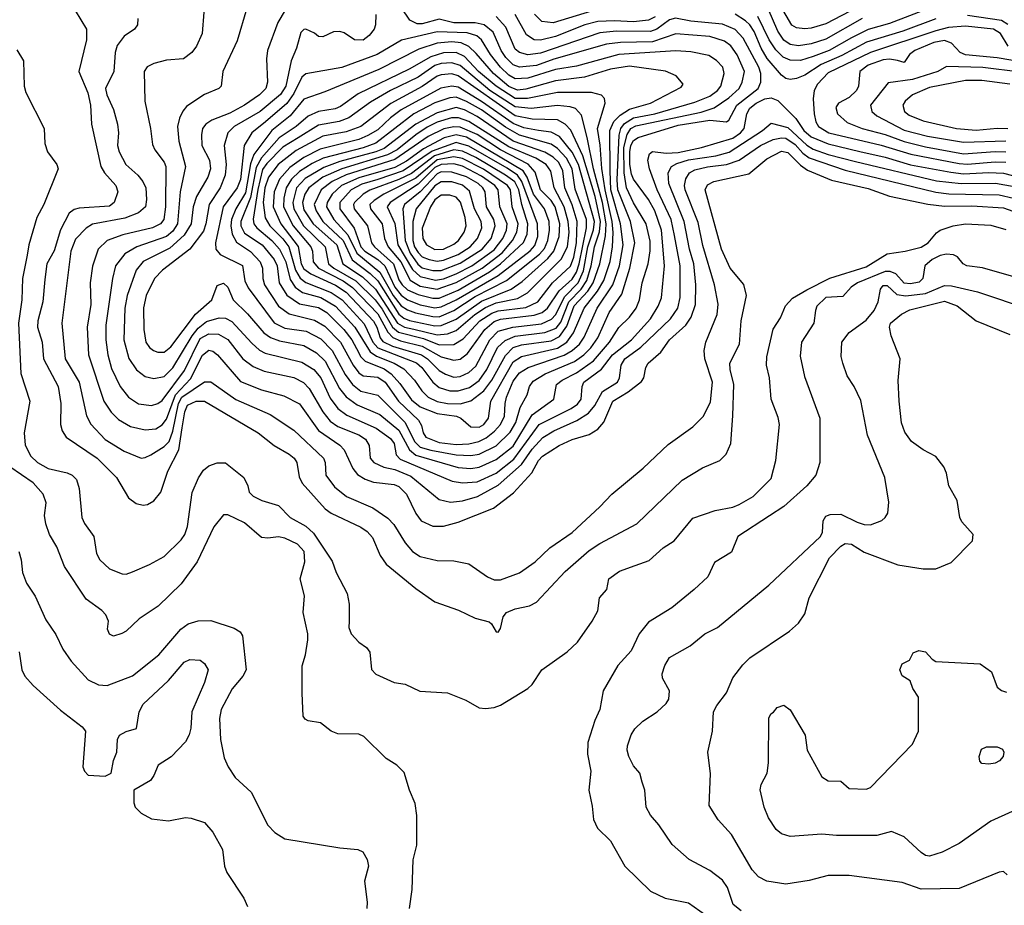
# Model space of a CAD drawing. Extents: x 997028 to 1115134, y 536408 to 618974.
# Tile 192 of 256: x 1043021 to 1047679, y 561451 to 565640. Entities that reach past the tile are written whole.
import ezdxf

# ---------------------------------------------------------------- set-up
doc = ezdxf.new("R2010")
doc.units = 0

msp = doc.modelspace()

# ---------------------------------------------------------------- linework, layer by layer
at = {"layer": '0CON10XD'}
for points in [[(1047025, 565720.2), (1046835, 565620), (1046765, 565599.3), (1046735, 565596.7), (1046695, 565601.8), (1046674, 565614), (1046604.6, 565734.6)], [(1043283.7, 565683.7), (1043337.5, 565595), (1043336.4, 565545), (1043300.6, 565395), (1043343.6, 565293.6), (1043356.5, 565235), (1043360.7, 565145), (1043405.2, 564945.2), (1043421.5, 564915), (1043475.4, 564855), (1043485.5, 564825), (1043468.2, 564775), (1043445, 564758.2), (1043302, 564748), (1043278.6, 564741.4), (1043255.2, 564724.8), (1043214.3, 564645.7), (1043183.8, 564546.2), (1043149.3, 564485), (1043139.4, 564410.6), (1043129.8, 564305), (1043106.6, 564215), (1043104.7, 564185), (1043126.9, 564115), (1043133.2, 564035), (1043202.8, 563905), (1043216.1, 563825), (1043214.4, 563725), (1043221.9, 563695), (1043240, 563665), (1043386.8, 563565), (1043479.5, 563475), (1043535, 563378.8), (1043571.7, 563351.7), (1043605, 563343.3), (1043625, 563346.7), (1043656, 563364), (1043688.9, 563405), (1043722.3, 563505), (1043774.3, 563605.7), (1043789.8, 563709.8), (1043802.1, 563785), (1043815, 563816), (1043855, 563836), (1043895, 563835.8), (1044149.5, 563685), (1044225.2, 563625.2), (1044295.5, 563585), (1044319.2, 563565), (1044331.8, 563545), (1044343.2, 563476.8), (1044357.5, 563447.5), (1044465.8, 563325.8), (1044494.3, 563305), (1044635, 563239.7), (1044665, 563218.9), (1044690.1, 563190.1), (1044726.4, 563105), (1044754.4, 563065), (1044895, 562948.5), (1044985, 562885.8), (1045097, 562847), (1045175, 562809.4), (1045241.2, 562791.2), (1045252.3, 562782.3), (1045274.1, 562744.1), (1045285, 562743.3), (1045295, 562760), (1045307.5, 562815), (1045324, 562835), (1045365, 562852.9), (1045432.5, 562867.5), (1045465.4, 562884.6), (1045600.5, 563029.5), (1045715, 563128.7), (1045765, 563162), (1045940, 563255), (1046155, 563461.2), (1046250.3, 563519.7), (1046332.5, 563555), (1046362.5, 563585), (1046384.4, 563635.6), (1046393.6, 563766.4), (1046399.3, 563915), (1046382.4, 563985), (1046380.9, 564015), (1046426.2, 564105), (1046434.3, 564215), (1046458.2, 564335), (1046447.1, 564387.1), (1046381.6, 564465), (1046340, 564555), (1046263.1, 564835), (1046275, 564858.5), (1046304.3, 564875), (1046469.9, 564910.1), (1046555, 564981.4), (1046625, 565017.7), (1046655, 565011.1), (1046715, 564951.5), (1046748, 564928), (1046861.3, 564881.3), (1047035, 564841.6), (1047135.9, 564805.9), (1047316.7, 564766.7), (1047395, 564757.8), (1047525, 564760.2), (1047675, 564749.8), (1047767.5, 564717.5)], [(1044095.5, 565695), (1044049.5, 565540.5), (1043982, 565395), (1043973.8, 565325), (1043963.3, 565315), (1043895, 565286.2), (1043839.7, 565250.3), (1043810.3, 565229.7), (1043792.1, 565207.9), (1043776.2, 565173.8), (1043767.7, 565135), (1043773.8, 565065), (1043805.9, 564945), (1043780, 564825), (1043767.3, 564675), (1043745, 564639.6), (1043715, 564614.8), (1043574.5, 564565), (1043518.3, 564531.7), (1043474.4, 564475.6), (1043460.5, 564415), (1043428.8, 564195), (1043428.5, 564125), (1043437, 564055), (1043455, 563989.4), (1043496.7, 563905), (1043535, 563854.6), (1043583.5, 563823.5), (1043645, 563814.7), (1043675, 563823.6), (1043695, 563838.1), (1043799.8, 563980.2), (1043875, 564131.4), (1043915, 564153.7), (1043961.8, 564151.8), (1044005, 564127.4), (1044076, 564036), (1044125, 563998.8), (1044177.9, 563977.9), (1044317.1, 563947.1), (1044363.9, 563923.9), (1044389.8, 563895), (1044454.4, 563784.4), (1044490.2, 563740.2), (1044525, 563715.2), (1044625.4, 563675.4), (1044655.9, 563655), (1044673.5, 563625), (1044678.8, 563565), (1044696.7, 563545), (1044742.8, 563522.8), (1044795, 563511.6), (1044870.5, 563480.5), (1045005, 563370.9), (1045058.2, 563358.2)], [(1044276.5, 565685), (1044242.6, 565627.4), (1044193.4, 565495), (1044188.8, 565455), (1044193.5, 565345), (1044185.3, 565315), (1044155, 565284.3), (1044085, 565236.1), (1044015, 565197.7), (1043930.5, 565165), (1043901.2, 565145), (1043886.1, 565125), (1043880.3, 565095), (1043882.1, 565045), (1043918.1, 564975), (1043923.6, 564935), (1043910.4, 564895), (1043857.2, 564802.8), (1043840.9, 564755), (1043832.5, 564675), (1043798.6, 564621.4), (1043730.4, 564559.6), (1043604.6, 564495.4), (1043571.2, 564455), (1043529, 564335), (1043517.6, 564275), (1043513.1, 564125), (1043537, 564037), (1043574.1, 563984.1), (1043615, 563952.7), (1043655, 563942.2), (1043705, 563952.1), (1043745, 563992.7), (1043836.2, 564143.8), (1043865, 564180.8), (1043905, 564211.6), (1043965, 564229), (1043995, 564228.5), (1044025, 564212.7), (1044119.1, 564109.1), (1044155, 564076.7), (1044182.5, 564062.5), (1044355, 564020), (1044412.8, 563985), (1044445, 563945.9), (1044489.9, 563849.9), (1044525, 563801), (1044568.5, 563768.5), (1044706.9, 563706.9), (1044775, 563658.4), (1044792.3, 563635), (1044801.9, 563581.9), (1044820.7, 563560.7), (1045066.7, 563456.7), (1045115, 563448.8)], [(1045155, 563517.1), (1045195, 563522.9), (1045275, 563558.7), (1045355, 563622.1), (1045445, 563771), (1045547.5, 563845), (1045560.4, 563915), (1045586.9, 563935), (1045655, 563969.4), (1045735, 564025.9), (1045811.4, 564115), (1045855, 564183.9), (1045905, 564232), (1045937.6, 564275), (1045953.3, 564315), (1045965.8, 564395), (1045994.4, 564485.6), (1046003.2, 564546.8), (1046002.6, 564592.6), (1045984.4, 564675), (1045925, 564774.1), (1045891.6, 564845), (1045880.2, 564915), (1045879.4, 565035), (1045893.8, 565096.2), (1045911.1, 565125), (1045935, 565137.5), (1046245, 565203), (1046306.6, 565223.4), (1046375, 565270.6), (1046423.6, 565315), (1046439.1, 565345), (1046449.1, 565395), (1046415, 565473.1), (1046385, 565515.8), (1046355, 565538), (1046285, 565560.4), (1046125, 565573.3), (1046014.1, 565535.9), (1045862.5, 565532.5), (1045796.1, 565523.9), (1045547.2, 565452.8), (1045465, 565422.8), (1045384.6, 565414.6), (1045355, 565426.2), (1045321, 565461), (1045298.4, 565495), (1045260.2, 565580.2), (1045218.4, 565615), (1045175, 565625.6), (1045075, 565624.9), (1045005, 565641.8), (1044925, 565619.6), (1044900.4, 565620.4), (1044867.1, 565637.1), (1044826.4, 565696.4)], [(1047325, 565694.5), (1047135, 565621.2), (1047035, 565593.9), (1046955.3, 565554.7), (1046850.3, 565495), (1046775, 565465.2), (1046715, 565447.7), (1046665, 565447.8), (1046632.5, 565462.5), (1046597, 565497), (1046566.1, 565545), (1046513.2, 565655)], [(1047006.8, 565645), (1046835, 565547.7), (1046765, 565525.5), (1046705, 565516.7), (1046665, 565522.8), (1046635, 565543), (1046607.6, 565585), (1046560.7, 565690.7)], [(1043579.2, 565645), (1043578, 565615), (1043564, 565595), (1043515, 565562.5), (1043481.4, 565518.6), (1043472.1, 565485), (1043466.4, 565395), (1043426.1, 565315), (1043432.5, 565285), (1043464.2, 565215), (1043482.7, 565145), (1043488.2, 565105), (1043483.4, 565045), (1043491.8, 565015), (1043522.5, 564955), (1043579.6, 564905), (1043604, 564874), (1043616.8, 564845), (1043621.1, 564788.9), (1043615.3, 564755), (1043583.1, 564726.9), (1043518.2, 564701.8), (1043365, 564672.7), (1043335.9, 564654.1), (1043285, 564601.2), (1043263.3, 564545), (1043219.4, 564205), (1043235.8, 564035), (1043301.7, 563925), (1043336.6, 563766.6), (1043356.8, 563726.8), (1043425, 563654), (1043515, 563598.4), (1043595, 563566.2), (1043615, 563568.2), (1043641.4, 563581.4), (1043705, 563620.9), (1043727.7, 563645), (1043745, 563692.7), (1043772.4, 563825), (1043787.2, 563855), (1043895, 563926.5), (1043925, 563927.3), (1044043.9, 563843.9), (1044205, 563771.9), (1044317.8, 563697.8), (1044457.3, 563565), (1044466, 563545), (1044469.3, 563485), (1044510.4, 563430.4), (1044566.5, 563385), (1044691.3, 563331.3), (1044761.8, 563281.8), (1044791.3, 563251.3), (1044843.8, 563165), (1044878.5, 563125), (1044915, 563100.8), (1044995, 563081.2), (1045075, 563080), (1045145, 563065.7), (1045234, 563005), (1045265, 562990.9), (1045295, 562990.9), (1045385, 563022.7), (1045458.6, 563075), (1045528.8, 563141.2), (1045635, 563214.4), (1045765.6, 563335), (1045821.4, 563395), (1045970.8, 563519.2), (1046088.9, 563631.1), (1046205, 563714.4), (1046255.6, 563765), (1046288.4, 563831.6), (1046297.4, 563925), (1046262.5, 564035), (1046259.2, 564075), (1046267.1, 564115), (1046320.4, 564245), (1046324.6, 564295), (1046307.9, 564385), (1046252.1, 564572.1), (1046229.8, 564679.8), (1046168.4, 564835), (1046165.6, 564855), (1046172.4, 564887.6), (1046189.7, 564915), (1046215, 564929), (1046275, 564944.3), (1046365, 564955.1), (1046424.6, 564975.4), (1046525.3, 565045), (1046585, 565072.5), (1046625, 565081.5), (1046645, 565079.7), (1046689.8, 565049.8), (1046725, 565008.8), (1046755, 564986.7), (1046925, 564927.7), (1047355, 564824), (1047416.7, 564816.7), (1047655, 564811.4), (1047925, 564748.4)], [(1043891.5, 565675), (1043883.8, 565575), (1043856.8, 565515), (1043835, 565484.5), (1043795, 565455.4), (1043715, 565448.5), (1043655, 565433.1), (1043623.6, 565416.4), (1043609.2, 565395), (1043613.1, 565255), (1043640, 565125), (1043649.1, 565049.1), (1043659.6, 565025), (1043705, 564965.6), (1043711.6, 564945), (1043711, 564755), (1043703.1, 564695), (1043686.3, 564673.7), (1043649.5, 564655), (1043508, 564622), (1043434.5, 564595), (1043392.7, 564555), (1043365.2, 564474.8), (1043354.2, 564395), (1043357.9, 564292.1), (1043340.2, 564185), (1043346.4, 564055), (1043418.9, 563835), (1043452.9, 563782.9), (1043488.5, 563748.5), (1043545, 563715.3), (1043615, 563699.1), (1043665, 563704.7), (1043695, 563722.8), (1043715, 563750.7), (1043757.9, 563865), (1043829.5, 563940.5), (1043885, 564053.5), (1043915, 564075.9), (1043935, 564072.2), (1043956.7, 564055), (1044065, 563928.6), (1044165, 563889.5), (1044270.5, 563860.5), (1044345, 563822.7), (1044435, 563696.3), (1044535, 563626.5), (1044555, 563605.4), (1044596.3, 563516.3), (1044618.8, 563488.8), (1044655, 563466.6), (1044695, 563452.6), (1044791.7, 563441.7), (1044815, 563432.4), (1044851.1, 563395), (1044894, 563304), (1044919.4, 563269.4), (1044974.7, 563244.7), (1045025, 563243.5)], [(1044705.4, 565665), (1044703.8, 565615), (1044697.1, 565595), (1044674.6, 565565), (1044645, 565542.8), (1044604.1, 565544.1), (1044555, 565577.5), (1044535, 565584.5), (1044505, 565582.5), (1044455, 565558.8), (1044435, 565561.2), (1044415, 565575.6), (1044375, 565594.4), (1044365, 565593.3), (1044350.9, 565579.1), (1044330, 565505), (1044304.4, 565445.6), (1044279.4, 565325), (1044255, 565285.7), (1044158.8, 565205), (1044035.9, 565135), (1044005.9, 565105), (1043987.3, 565045), (1043996.8, 564955), (1043992.1, 564905), (1043968.5, 564845), (1043916.6, 564765), (1043901.4, 564675), (1043889.7, 564640.3), (1043825.2, 564554.8), (1043696.8, 564455), (1043658.2, 564415), (1043618.6, 564335), (1043607.1, 564277.1), (1043607.5, 564175), (1043618, 564115), (1043635, 564089.5), (1043654.2, 564075), (1043675, 564067.1), (1043705, 564067.5), (1043735, 564092.2), (1043852.7, 564247.3), (1043930, 564315), (1043955, 564382.5), (1043985, 564393.3), (1044005, 564374.2), (1044030.4, 564315), (1044098.9, 564248.9), (1044175, 564158), (1044207, 564137), (1044250.2, 564120.2), (1044365, 564099.4), (1044425, 564064.8), (1044465.8, 564025), (1044534.1, 563895), (1044565.6, 563855.6), (1044617.8, 563817.8), (1044725, 563771.9), (1044815, 563698.5), (1044865.2, 563605.2), (1044895, 563580.5), (1045095, 563521.3), (1045155, 563517.1)], [(1045115, 563448.8), (1045185, 563454.5), (1045275, 563494.5), (1045358.5, 563561.5), (1045477.6, 563725), (1045629.6, 563800.4), (1045658.9, 563821.1), (1045676.6, 563845), (1045681.1, 563905), (1045690.2, 563925), (1045773, 563987), (1045825, 564055.2), (1045914.8, 564125), (1046005.2, 564225), (1046041.6, 564285), (1046056.1, 564323.9), (1046071.5, 564475), (1046057, 564645), (1046025, 564736), (1045995, 564789.2), (1045925, 564885.8), (1045915, 564909.3), (1045907.2, 564955), (1045907, 565015), (1045911.9, 565045), (1045925, 565068.9), (1045947.2, 565082.8), (1046135, 565141.1), (1046284.9, 565164.9), (1046365, 565156.4), (1046375.4, 565165), (1046412.6, 565235), (1046513.8, 565315), (1046526.5, 565345), (1046526.7, 565385), (1046517.5, 565415), (1046443.1, 565553.1), (1046405, 565593.5), (1046345, 565618.8), (1046195, 565632.3), (1046123.5, 565646.5), (1046095, 565638.9), (1046035, 565595.8), (1046005, 565583.6), (1045844.4, 565585.6), (1045765, 565578.2), (1045485, 565481.6), (1045424.3, 565474.3), (1045385, 565484.8), (1045365, 565500.3), (1045320.2, 565605), (1045274.6, 565654.6)], [(1046026.4, 565653.6), (1045995, 565637.4), (1045925, 565629.7), (1045835, 565634.9), (1045755, 565631), (1045694.1, 565615.9), (1045555, 565560.3), (1045485, 565543.2), (1045455, 565544), (1045418.9, 565568.9), (1045364.6, 565664.6)], [(1045725, 565680.1), (1045545, 565624.4), (1045491.5, 565631.5), (1045455.9, 565665.9)], [(1047355, 565643.7), (1047198.5, 565585), (1047027.1, 565532.9), (1046909.6, 565470.4), (1046811.9, 565428.1), (1046735, 565377.3), (1046695, 565361.1), (1046665, 565357.1), (1046645, 565362), (1046625, 565377.5), (1046556.1, 565456.1), (1046527.6, 565505), (1046495, 565584.1), (1046475.5, 565615), (1046455, 565635.2), (1046406, 565666)], [(1047695, 565617.7), (1047665, 565636), (1047505, 565660.2)], [(1047696.8, 565515), (1047661.2, 565575), (1047628.1, 565595), (1047495, 565610.1), (1047415, 565602.3), (1047355, 565587.6), (1047045.5, 565484.5), (1046845, 565389), (1046794.7, 565335.3), (1046779.4, 565305), (1046774, 565265), (1046778.9, 565195), (1046787.2, 565157.2), (1046798.8, 565135), (1046849.1, 565105), (1047096.6, 565046.6), (1047236.5, 565003.5), (1047465, 564959.2), (1047505, 564957.1), (1047635, 564967.1), (1047685, 564965.4)], [(1045155, 563578.3), (1045195, 563584.8), (1045275, 563624.8), (1045341.7, 563688.3), (1045367.5, 563735), (1045388.4, 563805), (1045421.5, 563865), (1045432.2, 563905), (1045449.9, 563930.1), (1045506, 563965), (1045645, 564022.7), (1045690, 564055), (1045722.5, 564087.5), (1045755.8, 564135), (1045809.4, 564255), (1045868.8, 564341.2), (1045906.8, 564465), (1045931.5, 564585), (1045910.3, 564685), (1045849.9, 564835), (1045846.8, 564883.2), (1045856.1, 565093.9), (1045864.4, 565125), (1045881.2, 565148.8), (1045925, 565176.3), (1046025, 565195.3), (1046215, 565250), (1046285, 565278.3), (1046321.6, 565305), (1046337.4, 565325), (1046353.5, 565385), (1046347.3, 565415), (1046317.7, 565447.7), (1046280.7, 565470.7), (1046195, 565487.4), (1046125, 565492.5), (1045855, 565475.7), (1045655, 565420.7), (1045555.5, 565404.5), (1045425, 565363.4), (1045365, 565359.9), (1045335, 565377.7), (1045294.5, 565415), (1045247.7, 565475), (1045205, 565544.2), (1045183.6, 565563.6), (1045137.3, 565577.3), (1044995, 565583.2), (1044826.5, 565543.5), (1044711.8, 565475), (1044545, 565413.5), (1044375, 565383.5), (1044355, 565368), (1044318.4, 565291.6), (1044285, 565243.3), (1044183.2, 565156.8), (1044119.2, 565105), (1044082.2, 565045), (1044065, 564884.4), (1044048.8, 564845), (1043982.8, 564755), (1043947, 564585), (1043948, 564555), (1043969.3, 564529.3), (1044075, 564477.3), (1044086.5, 564405), (1044100.9, 564370.9), (1044225, 564206.7), (1044275, 564180), (1044376.1, 564166.1), (1044445, 564130.4), (1044498.3, 564075), (1044560.9, 563960.9), (1044595, 563914.8), (1044635, 563883.3), (1044715, 563863.5), (1044845, 563734.8), (1044887.7, 563645), (1044915, 563617.7), (1044965, 563602.9), (1045085, 563581.5), (1045155, 563578.3)], [(1045085, 563630.4), (1045145, 563633.7), (1045192.7, 563645), (1045227.5, 563662.5), (1045267.3, 563692.7), (1045295.7, 563724.3), (1045314.5, 563765), (1045316.8, 563825), (1045324.2, 563855), (1045355, 563930.3), (1045385, 563969.8), (1045426.1, 563993.9), (1045596.5, 564053.5), (1045635, 564075.1), (1045668.8, 564105), (1045691.7, 564138.3), (1045752.9, 564275), (1045826.9, 564385), (1045858.1, 564475), (1045876.2, 564575), (1045863, 564675), (1045816.7, 564835), (1045814.5, 564925), (1045812.4, 565115), (1045831.5, 565158.5), (1045860.9, 565189.1), (1045905, 565217.2), (1046005, 565245.2), (1046149.8, 565320.2), (1046160, 565335), (1046126.2, 565375), (1046075.8, 565395.8), (1045905, 565420.8), (1045815.2, 565405.2), (1045691.9, 565368.1), (1045555, 565351.2), (1045415, 565311.1), (1045375, 565306.5), (1045335, 565324.2), (1045262.2, 565385), (1045180.1, 565480.1), (1045145, 565513.2), (1045109.8, 565529.8), (1045065, 565535.6), (1044995, 565528.4), (1044909.5, 565500.5), (1044719.2, 565405), (1044465, 565299.2), (1044365, 565263.9), (1044299.6, 565185), (1044214.1, 565115), (1044128.2, 565001.8), (1044112.1, 564957.9), (1044088.6, 564821.4), (1044043, 564745), (1044023.5, 564695), (1044019.9, 564665), (1044025.5, 564625), (1044047, 564587), (1044113.2, 564543.2), (1044158, 564495), (1044169.8, 564465), (1044171, 564415), (1044179, 564385), (1044245.4, 564285.4), (1044295, 564247.9), (1044415, 564219.3), (1044465, 564189.8), (1044538.7, 564115), (1044597.9, 564005), (1044625, 563969), (1044645.7, 563955.7), (1044715, 563949), (1044749.8, 563925), (1044812.8, 563835), (1044907.5, 563745), (1044920.8, 563720.8), (1044929.2, 563685), (1044942.7, 563665), (1045005, 563640), (1045085, 563630.4)], [(1047765, 565439.2), (1047645, 565459.1), (1047495, 565473.2), (1047470, 565485), (1047429.5, 565529.5), (1047395, 565541.4), (1047345, 565532.1), (1047255.4, 565495), (1047230.4, 565475), (1047205, 565437.5), (1047173.6, 565446.4), (1047135, 565453.8), (1047105, 565450.4), (1047035, 565424.5), (1046995.8, 565395), (1046988.3, 565325), (1046979.2, 565305), (1046945, 565272.5), (1046894.2, 565245), (1046881.1, 565225), (1046888.8, 565195), (1046935, 565152.9), (1047006.9, 565125), (1047115, 565097.5), (1047205, 565063), (1047305, 565038.6), (1047485, 565006.1), (1047635, 565017.1), (1047685, 565015.4)], [(1043006.8, 565496.8), (1043038.6, 565445), (1043042.2, 565325), (1043049.4, 565295), (1043136, 565125), (1043140, 565055), (1043152, 565015), (1043196.7, 564955), (1043203.3, 564935), (1043134.3, 564765), (1043101.9, 564705), (1043063.5, 564575), (1043056.4, 564526.4), (1043034.6, 564415.4), (1043030.8, 564315), (1043014.4, 564205), (1043026.3, 563966.3), (1043069.2, 563835), (1043041.8, 563685), (1043047.2, 563627.2), (1043073.9, 563575), (1043105, 563544.7), (1043155, 563516.2), (1043245, 563496.9), (1043268.6, 563485), (1043288.9, 563465), (1043302.8, 563422.8), (1043314.6, 563285), (1043327.4, 563257.4), (1043372.2, 563195), (1043384.5, 563115), (1043400.6, 563085), (1043445, 563042.2), (1043505, 563018.5), (1043525, 563016.5), (1043555, 563027.5), (1043635, 563062.1), (1043705, 563100.9), (1043785, 563179.5), (1043802.5, 563205), (1043815, 563242), (1043837, 563403), (1043866.8, 563473.2), (1043890.5, 563509.5), (1043915, 563529.4), (1043955.6, 563544.4), (1043995, 563544.3), (1044080.8, 563475), (1044100, 563435), (1044106, 563405), (1044125, 563386), (1044166.7, 563365), (1044245, 563341.9), (1044300.5, 563285), (1044375, 563243.4), (1044410.4, 563210.4), (1044499.3, 563079.3), (1044518.1, 563025), (1044570.6, 562925), (1044580, 562875), (1044579.5, 562795), (1044577.1, 562765), (1044589.2, 562735), (1044625, 562696), (1044660.6, 562670.6), (1044677.9, 562647.9), (1044685.8, 562565.8), (1044705, 562544.3), (1044792.5, 562505), (1044845, 562496), (1044914.3, 562464.3), (1045045, 562456), (1045131.3, 562421.3), (1045194.3, 562384.3), (1045225, 562380.8), (1045265, 562385.8), (1045295, 562397.1), (1045425, 562476), (1045445.6, 562494.4), (1045490.8, 562565), (1045611.1, 562648.9), (1045659.2, 562695), (1045728.6, 562795), (1045755, 562843.3), (1045763.8, 562905), (1045797.5, 562945), (1045807.5, 562995), (1045858.7, 563031.3), (1045932.4, 563057.6), (1045997.8, 563082.2), (1046065, 563141.8), (1046116.5, 563175), (1046205, 563281.4), (1046311.4, 563318.6), (1046395, 563333.3), (1046425, 563346.1), (1046490.5, 563385), (1046575, 563470), (1046598.5, 563555), (1046614.5, 563725), (1046608.8, 563758.8), (1046576.2, 563845), (1046567.9, 563945), (1046553.1, 564005), (1046554.6, 564045), (1046584.5, 564175.5), (1046620.5, 564229.5), (1046644.1, 564285.9), (1046676.9, 564323.1), (1046745, 564362.5), (1046852.6, 564417.4), (1047025, 564470.3), (1047125, 564532.8), (1047208.8, 564545), (1047285, 564564.1), (1047317.8, 564585), (1047357.7, 564632.3), (1047375.3, 564644.7), (1047436.2, 564665), (1047495, 564673.8), (1047615, 564667.7), (1047685, 564647.3)], [(1045195, 563713), (1045215.7, 563725), (1045238.4, 563755), (1045249.6, 563835), (1045355, 564021.2), (1045395, 564046.1), (1045564.3, 564085.7), (1045609.5, 564115), (1045640.6, 564159.4), (1045691.6, 564275), (1045754.3, 564355.7), (1045784, 564406), (1045814.3, 564495.7), (1045825.8, 564565), (1045827.5, 564632.5), (1045823, 564685), (1045789.7, 564835), (1045774.1, 564935.9), (1045766.5, 565046.5), (1045754.3, 565125.7), (1045790.8, 565245), (1045787.1, 565267.1), (1045773, 565283), (1045725.8, 565295.8), (1045565, 565296), (1045423.3, 565266.7), (1045365, 565266.7), (1045275.1, 565325.1), (1045191.8, 565395), (1045125, 565466), (1045085, 565485.4), (1045025, 565482.4), (1044965, 565464.9), (1044863.5, 565406.5), (1044621.4, 565288.6), (1044538.9, 565228.9), (1044512.4, 565217.6), (1044435, 565205.2), (1044386.2, 565183.8), (1044328.8, 565135), (1044248.9, 565081.1), (1044164.1, 564985.9), (1044139.1, 564940.9), (1044111.9, 564798.1), (1044067.6, 564685), (1044066.9, 564665), (1044085, 564630.2), (1044167.9, 564575), (1044224.2, 564505), (1044238.6, 564475), (1044247.5, 564395), (1044285, 564337.4), (1044345, 564295.5), (1044435, 564277.7), (1044473, 564255), (1044554.6, 564174.6), (1044592.6, 564125), (1044613.5, 564085), (1044635, 564045.7), (1044655, 564024.4), (1044745, 563988.1), (1044778.1, 563965), (1044819.7, 563919.7), (1044875, 563842), (1044915, 563808.2), (1044995, 563777.7), (1045086.7, 563765), (1045107.3, 563755), (1045154.2, 563714.2), (1045195, 563713)], [(1045105, 563823.5), (1045155, 563837.5), (1045216.3, 563883.7), (1045254.9, 563935), (1045319.1, 564050.9), (1045355, 564088.5), (1045395, 564102.4), (1045535, 564121.5), (1045575, 564141.8), (1045609.5, 564190.5), (1045644.4, 564285.6), (1045707.7, 564355), (1045734.3, 564395), (1045765.1, 564484.9), (1045792.3, 564617.7), (1045795.9, 564675), (1045777.9, 564775), (1045734.9, 564935.1), (1045705, 565082.1), (1045677.7, 565187.7), (1045649.5, 565219.5), (1045625, 565228), (1045565, 565234.8), (1045439.8, 565220.2), (1045365, 565227.1), (1045244.8, 565304.8), (1045105, 565422.6), (1045065, 565436.2), (1045015, 565432.1), (1044985, 565422.9), (1044905, 565368.6), (1044775.3, 565305), (1044679.7, 565250.3), (1044577.2, 565175), (1044532.1, 565157.9), (1044435, 565141.2), (1044338.4, 565081.6), (1044265, 565036.6), (1044189.8, 564960.2), (1044169.3, 564930.7), (1044146.6, 564836.6), (1044125.8, 564695.8), (1044127.7, 564675), (1044142.3, 564655), (1044213.9, 564595), (1044249.9, 564555), (1044279.6, 564495), (1044300.7, 564410.7), (1044324.4, 564374.4), (1044358.9, 564348.9), (1044445, 564326.1), (1044515, 564285.1), (1044606.3, 564185), (1044679.3, 564069.3), (1044708.1, 564048.1), (1044792.6, 564015), (1044838, 563988), (1044888.3, 563935), (1044923.6, 563883.6), (1044952.9, 563855), (1044995, 563833.1), (1045045, 563824.1), (1045105, 563823.5)], [(1047755, 565391.2), (1047576.3, 565413.7), (1047405, 565417.8), (1047364.4, 565395), (1047245, 565356.5), (1047129.5, 565340.5), (1047046.2, 565235), (1047052.1, 565205), (1047075, 565185.9), (1047205, 565118.1), (1047315, 565089.2), (1047485, 565059.9), (1047685, 565067.6)], [(1045095, 563883.6), (1045149.3, 563900.7), (1045195, 563933.7), (1045230.7, 563985), (1045281.2, 564088.8), (1045317, 564123), (1045365, 564143.4), (1045505, 564160), (1045558.8, 564181.2), (1045580.4, 564209.6), (1045618.3, 564305), (1045676.2, 564365), (1045703.3, 564406.7), (1045724.6, 564475), (1045740, 564565), (1045763.9, 564636.1), (1045768.8, 564685), (1045743.5, 564803.5), (1045685.4, 564995.4), (1045627.9, 565117.9), (1045601.8, 565145), (1045565, 565165.9), (1045445, 565169.9), (1045365, 565185.7), (1045095, 565374.3), (1045065, 565383.4), (1045015, 565379.8), (1044995, 565372.9), (1044925, 565323.8), (1044776.3, 565243.7), (1044635, 565134.5), (1044565, 565109.1), (1044455, 565089.6), (1044328.1, 565021.9), (1044243.8, 564955), (1044197.4, 564895), (1044180.6, 564845), (1044172.3, 564775), (1044182.3, 564702.3), (1044203.9, 564665), (1044265, 564603), (1044293.5, 564565), (1044325.7, 564455.7), (1044347.7, 564417.7), (1044375, 564397.3), (1044495, 564349.5), (1044546.4, 564315), (1044650.7, 564200.7), (1044690.6, 564115), (1044715, 564086.9), (1044897.4, 564017.4), (1044923.3, 563995), (1044975.1, 563925.1), (1045005, 563900.4), (1045054.9, 563884.9), (1045095, 563883.6)], [(1045075, 563949.4), (1045105, 563952.1), (1045145, 563971.6), (1045179.1, 564000.9), (1045244.3, 564125), (1045285, 564166.8), (1045354.3, 564185.7), (1045488.7, 564201.3), (1045537.3, 564222.7), (1045555.7, 564244.3), (1045599.1, 564330.9), (1045663.3, 564395), (1045688, 564452), (1045708.5, 564565), (1045735, 564645.9), (1045740.2, 564685), (1045664.6, 564955), (1045635, 565013.4), (1045575, 565088), (1045535, 565108.3), (1045475, 565115.1), (1045405, 565129), (1045355, 565148.3), (1045205, 565253.7), (1045095, 565320), (1045065, 565326), (1045013.3, 565316.7), (1044825, 565213.3), (1044774.2, 565175.8), (1044715, 565119.5), (1044667.9, 565092.1), (1044625, 565073.6), (1044442.2, 565027.8), (1044365, 564988.5), (1044299.3, 564940.7), (1044249.6, 564885), (1044224.3, 564825), (1044219.6, 564755), (1044256.8, 564675), (1044337.8, 564567.8), (1044352.5, 564485), (1044365, 564461.3), (1044398.1, 564438.1), (1044515, 564384.2), (1044565, 564350.9), (1044695, 564213.8), (1044711, 564185), (1044725.3, 564135.3), (1044738.3, 564118.3), (1044785, 564096), (1044921.3, 564055), (1044950.3, 564035), (1045005, 563980.4), (1045035, 563963.6), (1045075, 563949.4)], [(1047704.2, 565334.2), (1047572.5, 565352.5), (1047495, 565352.4), (1047325, 565319.6), (1047245, 565284.7), (1047210, 565255), (1047198.8, 565235), (1047206.4, 565205), (1047229, 565189), (1047295, 565162), (1047452.5, 565125), (1047545, 565117.9), (1047645, 565126.9), (1047695, 565124.5)], [(1045075, 564029), (1045105, 564034.3), (1045139.7, 564060.3), (1045221.3, 564175), (1045265, 564212.4), (1045295, 564222.9), (1045455, 564241.5), (1045491.6, 564255), (1045517, 564275), (1045573.3, 564356.7), (1045635, 564412.3), (1045654.4, 564445.6), (1045668.1, 564485), (1045701.6, 564655), (1045702.2, 564695), (1045648.9, 564838.9), (1045634.7, 564935), (1045607.1, 564985), (1045565, 565030.7), (1045535, 565051.4), (1045385, 565093.3), (1045319.1, 565130.9), (1045205, 565213.6), (1045135, 565253.2), (1045085, 565273.1), (1045055, 565270.9), (1044985, 565246.8), (1044885, 565194), (1044705, 565056.4), (1044645, 565033.9), (1044455.6, 564984.4), (1044405, 564960.1), (1044345, 564921.2), (1044306.5, 564885), (1044281.4, 564845), (1044270.1, 564795), (1044269.5, 564755), (1044314.4, 564665), (1044398.8, 564565), (1044405.8, 564545), (1044408.4, 564495), (1044435, 564464.4), (1044551.7, 564405), (1044595, 564372.4), (1044715, 564247.8), (1044761.6, 564161.6), (1044786.3, 564136.3), (1044821.5, 564121.5), (1044925, 564095.3), (1045015, 564045.4), (1045075, 564029)], [(1045058.2, 563358.2), (1045115, 563363.9), (1045185.9, 563384.1), (1045285, 563437.5), (1045394.4, 563535.6), (1045445, 563607.8), (1045495, 563662.8), (1045547.3, 563695), (1045656.8, 563743.2), (1045710.8, 563779.2), (1045742.1, 563815), (1045778.4, 563881.6), (1045848.6, 563925), (1045857.9, 563945), (1045866, 564005), (1045883.2, 564035), (1045959.3, 564090.7), (1046099.3, 564225), (1046133.6, 564275), (1046144.8, 564325.2), (1046144.5, 564475), (1046118.8, 564618.8), (1046102.5, 564695), (1046036.8, 564835), (1045999.4, 564935), (1045992.9, 564975), (1046000, 565005), (1046015, 565016.5), (1046078.4, 565008.4), (1046135, 565012.3), (1046245.7, 565035), (1046395, 565079.4), (1046431.2, 565105), (1046448.4, 565125), (1046460.7, 565195), (1046475, 565220.8), (1046505, 565244.8), (1046545, 565264.9), (1046575, 565269.7), (1046607.3, 565257.3), (1046692.8, 565172.8), (1046730.9, 565115), (1046765, 565085.1), (1046845, 565052.5), (1046995.7, 565015.7), (1047115, 564990), (1047235, 564953.9), (1047425, 564918), (1047485, 564910.1), (1047605, 564917.3), (1047675, 564914.6), (1047845, 564869.4)], [(1045005, 564102.1), (1045075, 564103.4), (1045119.4, 564130.6), (1045197.7, 564215), (1045255, 564251.7), (1045285, 564262.9), (1045415, 564278.4), (1045472, 564305), (1045541.6, 564395), (1045626.1, 564473.9), (1045642.9, 564517.1), (1045655.1, 564584.9), (1045658.3, 564685), (1045634, 564764), (1045600.2, 564845), (1045589.9, 564925), (1045571.1, 564965), (1045545, 564989.7), (1045505, 565012.6), (1045355, 565066.1), (1045185, 565182.6), (1045125, 565213), (1045085, 565223.9), (1044995, 565200.1), (1044895, 565146.2), (1044745, 565031.2), (1044705.6, 565014.4), (1044535, 564968.9), (1044459.3, 564940.7), (1044370.9, 564889.1), (1044330.5, 564845), (1044312.9, 564775), (1044317.1, 564745), (1044363.3, 564665), (1044465.5, 564565), (1044481.8, 564485), (1044506.2, 564465), (1044611, 564405), (1044702, 564315), (1044735, 564271.3), (1044785, 564185.6), (1044812.3, 564162.3), (1044931.1, 564131.1), (1045005, 564102.1)], [(1044995, 564149), (1045045, 564153.8), (1045085, 564168.9), (1045173.7, 564245), (1045225, 564278.2), (1045275, 564300.7), (1045375, 564320.9), (1045422.6, 564347.4), (1045582.2, 564507.8), (1045611.6, 564565), (1045620.2, 564635), (1045615.9, 564685), (1045596.7, 564755), (1045548.9, 564845), (1045533.1, 564923.1), (1045510.9, 564955), (1045462.4, 564985), (1045335, 565038.1), (1045145, 565158.7), (1045096, 565176), (1045062.7, 565175), (1044995, 565154.9), (1044948.9, 565131.1), (1044894.2, 565095.8), (1044806.8, 565025), (1044760.3, 565000.3), (1044545.2, 564934.8), (1044455, 564894.4), (1044388.2, 564845), (1044370.1, 564815), (1044358.6, 564775), (1044365, 564741.2), (1044408.6, 564675), (1044520.7, 564575), (1044549.5, 564485), (1044642.9, 564422.9), (1044704.4, 564365), (1044808.7, 564205), (1044841.9, 564185), (1044885, 564175.8), (1044995, 564149)], [(1044985, 564191.6), (1045015, 564192.9), (1045085, 564223.2), (1045205, 564308), (1045345, 564365.4), (1045398.2, 564401.8), (1045519.5, 564510.5), (1045547.9, 564545), (1045572.9, 564615), (1045576, 564674), (1045554.4, 564755), (1045534.4, 564784.4), (1045484.6, 564835), (1045459.2, 564919.2), (1045426.4, 564956.4), (1045295, 565024.7), (1045185, 565096.2), (1045105, 565130.8), (1045075, 565133.9), (1045027.1, 565122.9), (1044952.7, 565087.3), (1044795, 564978.2), (1044565, 564905.3), (1044498.9, 564875), (1044446.8, 564835), (1044414.3, 564765), (1044423.8, 564735), (1044455.4, 564685), (1044551.3, 564595), (1044593.6, 564503.6), (1044678.8, 564438.8), (1044714.3, 564404.3), (1044815, 564246.6), (1044838, 564228), (1044865, 564216.8), (1044985, 564191.6)], [(1045025, 563243.5), (1045095, 563262.8), (1045261.4, 563328.6), (1045357.5, 563402.5), (1045443, 563497), (1045474.8, 563555), (1045494.7, 563575), (1045573.1, 563625), (1045635, 563654.2), (1045715, 563677.8), (1045755, 563703.2), (1045783.7, 563736.3), (1045826.3, 563835), (1045899.9, 563880.1), (1045961.7, 563928.3), (1045973.7, 563946.3), (1045982.5, 563995), (1045993.5, 564015), (1046053.3, 564066.7), (1046095.3, 564125), (1046171.9, 564195), (1046196.8, 564233.2), (1046217.1, 564292.9), (1046220, 564385), (1046210.5, 564485), (1046189.8, 564555), (1046164, 564685), (1046090.8, 564865), (1046087.7, 564915), (1046104.2, 564945), (1046130.1, 564959.9), (1046185, 564977.3), (1046313.3, 564996.7), (1046377.2, 565012.8), (1046534.1, 565115), (1046575, 565150.6), (1046655, 565129.2), (1046745, 565046.4), (1046775, 565027.4), (1046845, 565002), (1046975, 564969.6), (1047358.1, 564878.1), (1047475, 564864.6), (1047636.3, 564866.3), (1047725, 564851.2)], [(1045005, 564234.9), (1045075, 564264.2), (1045175, 564330.1), (1045323.2, 564406.8), (1045479.2, 564530.8), (1045503, 564557), (1045519.4, 564595), (1045527.3, 564645), (1045524.9, 564685), (1045502.7, 564745), (1045451.1, 564815), (1045422.1, 564895), (1045402.8, 564925), (1045135, 565083.5), (1045085, 565095.5), (1045028.6, 565081.4), (1044930.3, 565029.7), (1044849.9, 564970.1), (1044795, 564941.5), (1044625, 564892), (1044543.8, 564856.2), (1044498.5, 564815), (1044475.1, 564775), (1044472.5, 564755), (1044507, 564695), (1044573, 564623), (1044615.3, 564535.3), (1044725, 564445.4), (1044787.3, 564335), (1044825, 564286.9), (1044855, 564266.8), (1044893.2, 564253.2), (1044975, 564235.5), (1045005, 564234.9)], [(1044985, 564277.5), (1045015, 564281.6), (1045085, 564314.7), (1045285, 564429.9), (1045435, 564546.5), (1045458.4, 564571.6), (1045472.5, 564615), (1045470.5, 564675), (1045396.7, 564875), (1045374.9, 564905), (1045327.4, 564937.4), (1045145, 565042.1), (1045085, 565059.7), (1044971.5, 565018.5), (1044834.8, 564925), (1044715, 564884.4), (1044638.8, 564861.2), (1044589.6, 564835), (1044535.8, 564775), (1044535.5, 564745), (1044603.8, 564653.8), (1044635.1, 564565), (1044653.6, 564545), (1044715, 564505.1), (1044748.8, 564475), (1044795, 564375.4), (1044825, 564336.4), (1044855, 564314.4), (1044915, 564291.3), (1044985, 564277.5)], [(1044975, 564322.1), (1045005, 564322.2), (1045095, 564360.7), (1045243.5, 564446.5), (1045295.6, 564484.4), (1045404.5, 564585.5), (1045420.9, 564625), (1045423.8, 564675), (1045395.7, 564765.7), (1045382.7, 564835), (1045362.5, 564872.5), (1045319.7, 564905), (1045178.6, 564988.6), (1045115, 565018.5), (1045075, 565023.9), (1044983.4, 564996.6), (1044875, 564912.9), (1044815, 564883.9), (1044676.9, 564833.1), (1044645, 564814.1), (1044605, 564775.2), (1044599.8, 564765), (1044603.1, 564745), (1044665.6, 564665), (1044684.8, 564585), (1044699.1, 564565), (1044789.5, 564485), (1044815, 564410), (1044830, 564385), (1044855, 564362.6), (1044905, 564339.3), (1044975, 564322.1)], [(1044995, 564364.9), (1045085, 564396.7), (1045208.9, 564465), (1045302.7, 564537.3), (1045352.4, 564595), (1045373.1, 564635), (1045378.7, 564675), (1045350.7, 564755), (1045342.9, 564835), (1045328.5, 564855), (1045215, 564932.8), (1045115, 564983.2), (1045075, 564990.8), (1044995, 564976.3), (1044895, 564890.9), (1044743.8, 564815), (1044697, 564785), (1044677.4, 564765), (1044679.8, 564745), (1044734.8, 564675), (1044746.1, 564605), (1044763.1, 564565), (1044823.6, 564495), (1044867.7, 564407.7), (1044915, 564379.9), (1044995, 564364.9)], [(1044988, 564408), (1045025, 564414.7), (1045085, 564437.1), (1045159.1, 564475), (1045265, 564551.7), (1045306.2, 564605), (1045323, 564645), (1045327.1, 564675), (1045292.5, 564755), (1045284.2, 564835), (1045268.4, 564855), (1045205, 564900.2), (1045115, 564946.8), (1045075, 564957.4), (1045015, 564955.1), (1044985, 564940.9), (1044905, 564861.4), (1044772.6, 564775), (1044759, 564755), (1044795, 564676.5), (1044809.7, 564575), (1044879, 564459), (1044915.1, 564425.1), (1044988, 564408)], [(1044975, 564452.9), (1045015, 564453.6), (1045105, 564487.9), (1045209.2, 564555), (1045250.5, 564605), (1045270.6, 564665), (1045263.9, 564695), (1045228.7, 564755), (1045222.2, 564825), (1045212.4, 564845), (1045189.6, 564865), (1045135, 564896.2), (1045065, 564919.3), (1045015, 564920.1), (1044995, 564911.4), (1044915, 564825.6), (1044841.7, 564765), (1044833.6, 564745), (1044844.5, 564595), (1044868.1, 564535), (1044903.6, 564483.6), (1044925, 564466.1), (1044975, 564452.9)], [(1044995, 564497), (1045025, 564502.6), (1045095, 564528.8), (1045151.1, 564565), (1045186.9, 564605), (1045206.8, 564655), (1045203.8, 564685), (1045172.4, 564745), (1045149.2, 564829.2), (1045115, 564856.8), (1045065, 564872.3), (1045015, 564873.3), (1044985, 564854.1), (1044895.8, 564745), (1044880.3, 564685), (1044880.1, 564595), (1044888.9, 564565), (1044905, 564538.5), (1044925, 564518.9), (1044957.3, 564505), (1044995, 564497)], [(1044985, 564552.4), (1045025, 564554.9), (1045075, 564577.5), (1045096.8, 564595), (1045123.8, 564635), (1045132.6, 564665), (1045127.9, 564705), (1045106.2, 564776.2), (1045085, 564800.2), (1045055, 564810.2), (1045015, 564810.4), (1044985, 564787.4), (1044963.7, 564755), (1044925, 564653.3), (1044927.4, 564605), (1044944.7, 564575), (1044985, 564552.4)], [(1047745, 564417.2), (1047575, 564466.9), (1047501.2, 564475), (1047483.3, 564485), (1047457.7, 564517.7), (1047437.7, 564527.7), (1047405, 564531.3), (1047375.6, 564525), (1047337.5, 564505), (1047302.1, 564475), (1047292.7, 564415), (1047275, 564399.1), (1047235, 564390.4), (1047205, 564393.5), (1047165, 564437.3), (1047138.2, 564448.2), (1047115, 564449.1), (1046984.5, 564395), (1046954.4, 564375), (1046915, 564330.8), (1046835, 564325.2), (1046792.3, 564285), (1046784.6, 564265), (1046778, 564205), (1046719.6, 564115), (1046712.2, 564047.8), (1046732.7, 563952.7), (1046806.2, 563755), (1046806.5, 563545), (1046786.7, 563485), (1046745, 563435.6), (1046635, 563336.5), (1046567.8, 563292.2), (1046417.5, 563195), (1046388.8, 563121.2), (1046307.3, 563072.7), (1046275.8, 563005), (1046211.4, 562945), (1046105, 562858.5), (1045995, 562790.6), (1045951.8, 562735), (1045913.3, 562655), (1045850, 562585), (1045781.4, 562465), (1045765, 562377.5), (1045741.1, 562325), (1045709.1, 562220.9), (1045706.7, 562165), (1045723.3, 562085), (1045712.5, 561995), (1045729.1, 561919.1), (1045735.7, 561855.7), (1045754.2, 561815), (1045815.7, 561755), (1045884, 561635), (1046005, 561518), (1046075, 561484.2), (1046185, 561462.5), (1046265, 561406)], [(1046433.8, 561423.8), (1046395.5, 561455), (1046369.1, 561535), (1046345, 561570), (1046285, 561615.5), (1046187.9, 561667.9), (1046107.8, 561737.8), (1046045, 561832), (1046005, 561876.2), (1045984.2, 561915), (1045978, 561995), (1045965, 562033.3), (1045953.8, 562075), (1045925, 562110), (1045902, 562155), (1045894.2, 562185), (1045895.7, 562205), (1045913.4, 562256.6), (1045931.2, 562285), (1045968.3, 562321.7), (1046036.2, 562365), (1046078.8, 562405), (1046091.2, 562425), (1046094.2, 562465), (1046062, 562525), (1046060, 562545), (1046072, 562585), (1046095, 562623.3), (1046192.1, 562677.9), (1046262, 562735), (1046321.2, 562765), (1046565, 562965.7), (1046808.5, 563195), (1046818.5, 563215), (1046821.4, 563268.6), (1046835, 563291.4), (1046855, 563299.4), (1046905, 563300.8), (1046982.7, 563262.7), (1047015, 563251.3), (1047045, 563250), (1047098.7, 563271.3), (1047115.7, 563285), (1047127.1, 563305), (1047132.3, 563357.7), (1047113.5, 563475), (1047031.5, 563675), (1046999.3, 563839.3), (1046968, 563905), (1046935.7, 563955), (1046914.1, 564015.9), (1046907, 564047), (1046910, 564115), (1046945, 564160), (1047025, 564219.2), (1047063.2, 564265), (1047081.7, 564305), (1047092.4, 564365), (1047105, 564382.1), (1047125, 564382.3), (1047170.1, 564340.1), (1047213, 564333), (1047305, 564345.4), (1047395, 564382), (1047429.4, 564380.6), (1047552.2, 564352.2), (1048045, 564187.6)], [(1047692, 561595), (1047675, 561610), (1047655, 561608), (1047465, 561530.6), (1047285, 561527.2), (1047195, 561557.9), (1046945, 561592.3), (1046845, 561591.2), (1046755, 561567.8), (1046645, 561550), (1046555.9, 561564.1), (1046516.2, 561585), (1046485, 561618), (1046387.5, 561785), (1046324.3, 561855), (1046282.6, 561922.6), (1046287.9, 562072.1), (1046275.6, 562175), (1046297.5, 562275), (1046303.5, 562365), (1046318.9, 562395), (1046364.5, 562455), (1046394.1, 562525.9), (1046441.1, 562588.9), (1046475, 562621.9), (1046662.2, 562747.8), (1046704.7, 562785.3), (1046735, 562828.8), (1046755.5, 562905), (1046852.3, 563095), (1046905, 563149.6), (1046925, 563162.3), (1046955, 563158.2), (1047015, 563121.1), (1047175, 563061.9), (1047295, 563042.5), (1047355, 563042.5), (1047427.5, 563072.5), (1047528.8, 563175), (1047531.2, 563205), (1047478, 563265), (1047468, 563285), (1047456, 563365), (1047415.7, 563435), (1047404.4, 563495), (1047392.5, 563525), (1047355, 563574.2), (1047294, 563605), (1047239.2, 563645), (1047208.6, 563688.6), (1047192.3, 563732.3), (1047181.3, 563835), (1047176.3, 563933.7), (1047185.6, 564035), (1047143.5, 564145), (1047135.5, 564185), (1047140.5, 564205), (1047192.3, 564247.7), (1047232.2, 564267.8), (1047395, 564308), (1047456, 564286), (1047545, 564215.4), (1047705, 564150)], [(1044864.4, 561435.6), (1044877.5, 561525), (1044882.5, 561665), (1044900, 561735), (1044900, 561875), (1044891.7, 561931.7), (1044864.2, 561995), (1044839.1, 562079.1), (1044805, 562114), (1044753.8, 562145), (1044649.1, 562249.1), (1044625, 562260), (1044525, 562262), (1044495, 562273.8), (1044443.6, 562313.6), (1044385, 562322.5), (1044370.7, 562330.7), (1044362.5, 562345), (1044356.4, 562453.6), (1044356.4, 562583.6), (1044372.5, 562635), (1044384.4, 562705.6), (1044384.4, 562735), (1044361.9, 562835), (1044367.5, 562915), (1044347.1, 562995), (1044369.7, 563075), (1044365.8, 563125), (1044335, 563158.2), (1044275, 563187.9), (1044245, 563193.6), (1044195, 563186.9), (1044165, 563190), (1044085, 563259.4), (1044005, 563298), (1043985, 563297.5), (1043939.8, 563240.2), (1043860.4, 563075), (1043785, 562970.6), (1043675.8, 562865), (1043586.2, 562805), (1043525, 562746.7), (1043504.1, 562735.9), (1043465, 562723.3), (1043445, 562733.3), (1043436.1, 562756.1), (1043441.2, 562795), (1043428, 562825), (1043410, 562845), (1043335, 562898.6), (1043232.6, 563052.6), (1043196.9, 563146.9), (1043162.5, 563205), (1043144.5, 563255), (1043137.9, 563295), (1043146.4, 563355), (1043131.5, 563395), (1043085, 563449.6), (1042974.4, 563524.4)], [(1043017.3, 563125), (1043028.5, 563085), (1043033.5, 563025), (1043052.5, 562975), (1043093.3, 562913.3), (1043145, 562800.8), (1043192, 562732), (1043225, 562662), (1043264.3, 562605), (1043345, 562517.1), (1043393, 562493), (1043435, 562490.4), (1043555, 562535.3), (1043679.1, 562635), (1043782.6, 562757.4), (1043818, 562782), (1043865, 562795.5), (1043925, 562798.6), (1044035, 562760.8), (1044064.3, 562744.3), (1044075.5, 562725.5), (1044092.9, 562565), (1044076.2, 562535), (1044025.3, 562475), (1043973.8, 562376.2), (1043966.7, 562335), (1043970, 562235), (1043987.7, 562147.7), (1044006.7, 562105), (1044039.4, 562055), (1044115.8, 561985), (1044195, 561830), (1044228, 561795), (1044275, 561765.6), (1044535, 561722.5), (1044620, 561715), (1044643.9, 561703.9), (1044665, 561667.5), (1044671.2, 561635), (1044652.2, 561565), (1044664.7, 561465), (1044662.7, 561435)], [(1047716, 561894), (1047615, 561848.8), (1047465, 561742.5), (1047385, 561701.4), (1047325, 561683.8), (1047305, 561686.2), (1047285, 561700), (1047205, 561773.8), (1047145, 561800), (1047075, 561780), (1046885, 561780), (1046815, 561787.1), (1046665, 561775.6), (1046625, 561789.4), (1046599.7, 561809.7), (1046563.1, 561865), (1046542.5, 561915), (1046523.1, 561996.9), (1046528.3, 562021.7), (1046556, 562075), (1046563.8, 562125), (1046563.9, 562336.1), (1046573.6, 562356.4), (1046586.4, 562363.6), (1046603.6, 562386.4), (1046635, 562396.7), (1046665.8, 562375.8), (1046735.9, 562255.9), (1046746.2, 562185), (1046815, 562058.8), (1046845, 562040), (1046905, 562037.5), (1046945, 562002.5), (1047025, 562000), (1047045, 562007.5), (1047245, 562213.3), (1047273.3, 562275), (1047273.3, 562435), (1047246.4, 562476.4), (1047233, 562513), (1047196.1, 562536.1), (1047183.8, 562565), (1047195, 562592.5), (1047229.3, 562610.7), (1047247.5, 562645), (1047273.9, 562656.1), (1047305, 562650), (1047336.7, 562615), (1047355, 562604), (1047565, 562592.5), (1047618, 562555), (1047645, 562482.5), (1047665, 562466.7), (1047688.8, 562458.8)], [(1043018.9, 562648.9), (1043031.1, 562565), (1043044.4, 562535), (1043085, 562490), (1043213.3, 562373.3), (1043316, 562295), (1043332, 562275), (1043320, 562105), (1043326.7, 562085), (1043345, 562066.7), (1043425, 562061.2), (1043453.3, 562075), (1043463.8, 562135), (1043480, 562175), (1043483.8, 562235), (1043493.3, 562255), (1043525, 562273.3), (1043573, 562287), (1043586.5, 562365), (1043605, 562402.5), (1043725.3, 562514.7), (1043798.6, 562601.4), (1043825, 562613.1), (1043875, 562610), (1043895.8, 562595), (1043911.9, 562565), (1043895, 562503.8), (1043834.7, 562365.3), (1043830.9, 562289.1), (1043822.7, 562257.3), (1043805, 562224.2), (1043736.7, 562153.3), (1043676.1, 562113.9), (1043655.9, 562064.1), (1043639.5, 562040.5), (1043560, 561995), (1043560, 561935), (1043567.5, 561915), (1043595, 561886.7), (1043645, 561860), (1043725, 561850.6), (1043805, 561865.7), (1043832.7, 561862.7), (1043895, 561842), (1043935, 561796), (1043980.8, 561715), (1043990, 561635), (1044000.8, 561605), (1044081.2, 561485), (1044098.8, 561445)], [(1047605, 562117.5), (1047571.7, 562121.7), (1047563, 562133), (1047560, 562155), (1047570.7, 562189.3), (1047595, 562200), (1047645, 562200), (1047669.3, 562189.3), (1047676.7, 562175), (1047672.5, 562155), (1047655.9, 562134.1), (1047635, 562122.5), (1047605, 562117.5)]]:
    msp.add_lwpolyline(points, dxfattribs=at)

doc.saveas('drawing.dxf')
